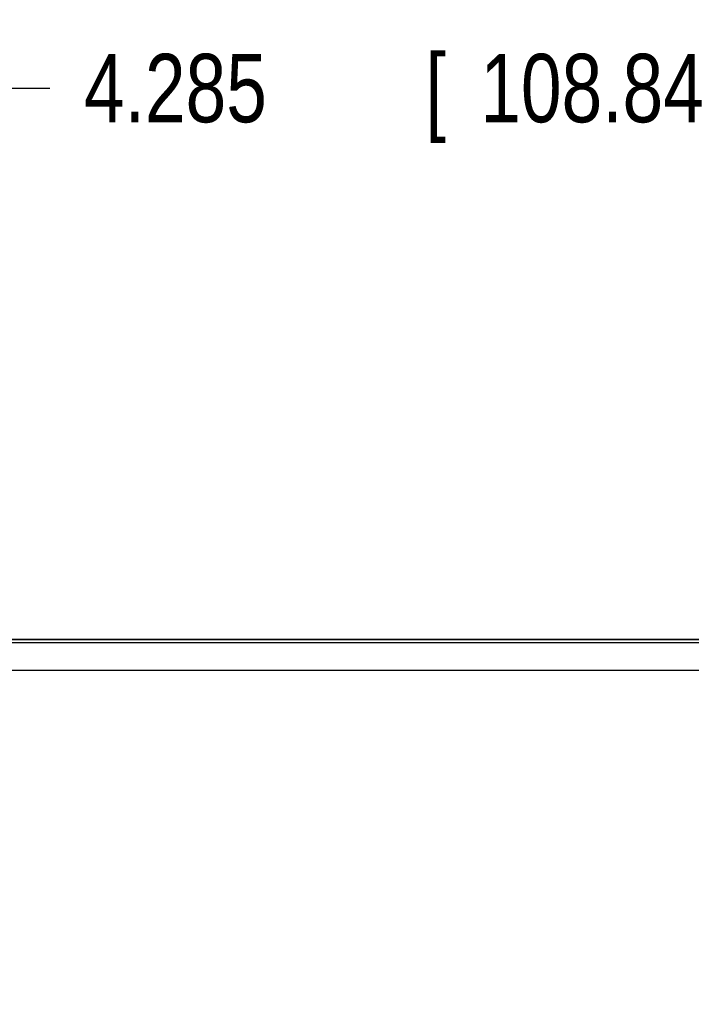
# Model space of a CAD drawing. Header units: inches. Extents: x 0 to 22, y 0 to 17.
# Tile 53 of 85: x 9.9 to 11.1, y 9.2 to 11. Entities that reach past the tile are written whole.
import ezdxf

# ---------------------------------------------------------------- set-up
doc = ezdxf.new("R2010")
doc.units = ezdxf.units.IN
doc.header["$LTSCALE"] = 1.21
doc.header["$MEASUREMENT"] = 0
doc.layers.get('0').update_dxf_attribs({"linetype": 'CONTINUOUS'})
doc.layers.add('DIMENSIONS', color=7, linetype='CONTINUOUS')
doc.styles.get("Standard").update_dxf_attribs({"font": 'txt', "width": 0.8})
doc.dimstyles.new('DIMSTYLE_2', dxfattribs={"dimtxt": 0.125, "dimasz": 0.18, "dimexe": 0.18, "dimexo": 0.0625, "dimgap": 0.09, "dimtad": 0, "dimtih": 1, "dimtoh": 1, "dimdec": 3, "dimzin": 4, "dimdsep": 46, "dimtxsty": 'STANDARD', "dimblk": '_FILLED', "dimblk1": '_FILLED', "dimblk2": '_FILLED', "dimcen": 0.09, "dimadec": 0, "dimazin": 0, "dimtp": 0.01, "dimtm": 0.01, "dimtfac": 1, "dimtdec": 3, "dimtofl": 0, "dimtmove": 0, "dimatfit": 3, "dimldrblk": '_FILLED', "dimfxl": 1, "dimtolj": 1, "dimtzin": 4, "dimarcsym": 0})

# ---------------------------------------------------------------- blocks, each defined once
blk = doc.blocks.new('_FILLED')
at = {"color": 0, "linetype": 'BYBLOCK'}
blk.add_solid([(0, 0), (-1, 0.1736), (-1, -0.1736)], dxfattribs=at)
blk = doc.blocks.new('*D12')
at = {"layer": 'DIMENSIONS', "color": 2, "linetype": 'CONTINUOUS'}
for p, q in [((8.6418, 9.1706), (8.6418, 10.9703)), ((12.9268, 10.1538), (12.9268, 10.9703)), ((8.6418, 10.8453), (9.9257, 10.8453)), ((12.9268, 10.8453), (11.4757, 10.8453))]:
    blk.add_line(p, q, dxfattribs=at)
at = {"layer": 'DIMENSIONS', "color": 2, "linetype": 'CONTINUOUS', "xscale": 0.18, "yscale": 0.18, "zscale": 0.18, "rotation": 180}
blk.add_blockref('_FILLED', (8.6418, 10.8453), dxfattribs=at)
at = {"layer": 'DIMENSIONS', "color": 2, "linetype": 'CONTINUOUS', "xscale": 0.18, "yscale": 0.18, "zscale": 0.18}
blk.add_blockref('_FILLED', (12.9268, 10.8453), dxfattribs=at)
at = {"layer": 'DIMENSIONS', "color": 2, "linetype": 'CONTINUOUS', "width": 0.8}
for s, p in [('4.285', (9.9882, 10.7828)), ('[', (10.6132, 10.7828)), ('108.84', (10.7132, 10.7828)), (']', (11.3132, 10.7828))]:
    blk.add_text(s, height=0.125, dxfattribs=at).set_placement(p)

msp = doc.modelspace()

# ---------------------------------------------------------------- linework, layer by layer
at = {"color": 7, "linetype": 'CONTINUOUS'}
for p, q in [((9.7461, 9.8373), (12.6162, 9.8373)), ((12.6134, 9.8372), (9.7461, 9.8372))]:
    msp.add_line(p, q, dxfattribs=at)
at = {"color": 9, "linetype": 'CONTINUOUS'}
for p, q in [((12.6164, 9.8313), (9.7464, 9.8313)), ((12.6164, 9.7808), (9.7464, 9.7808))]:
    msp.add_line(p, q, dxfattribs=at)

# ---------------------------------------------------------------- dimensions: what is measured, and where the dimension line sits
at = {"layer": 'DIMENSIONS', "color": 2, "linetype": 'CONTINUOUS'}
dim = msp.add_linear_dim(base=(8.6418, 10.8453), p1=(12.9268, 10.1538), p2=(8.6418, 9.1706), angle=180, dimstyle='DIMSTYLE_2', dxfattribs=at)
dim.commit()
dim.dimension.update_dxf_attribs({"geometry": '*D12', "text_midpoint": (10.7007, 10.8453), "dimtype": 160})

doc.saveas('drawing.dxf')
